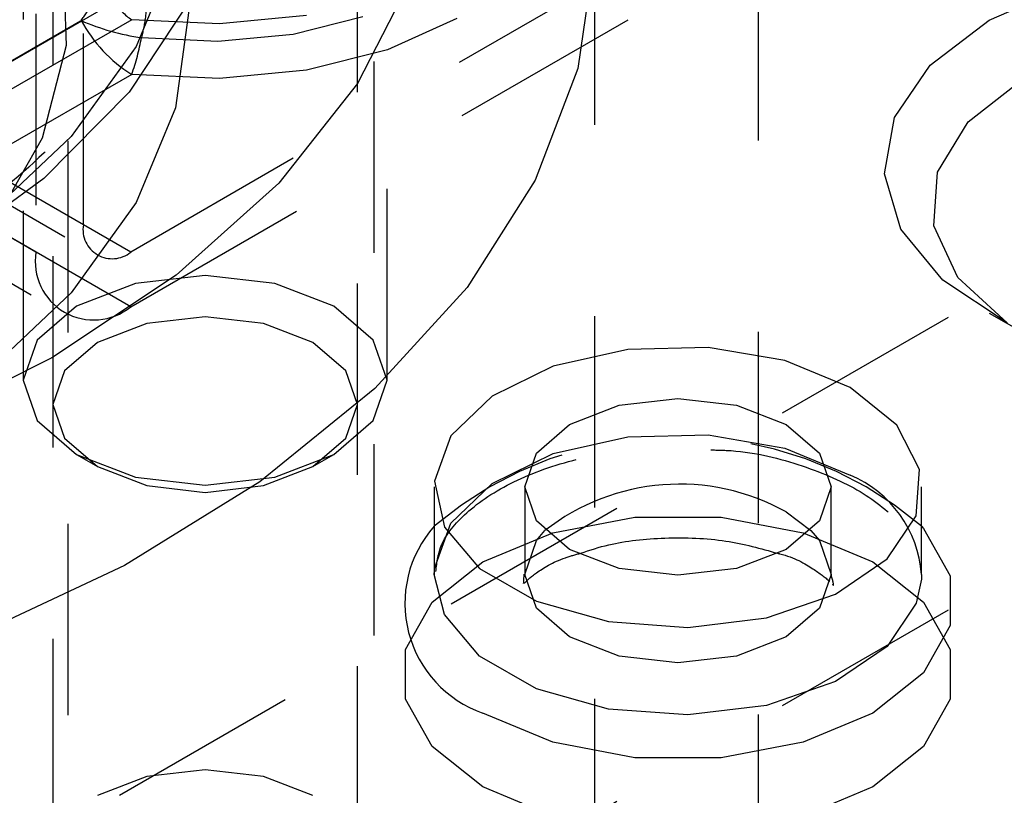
# Model space of a CAD drawing. Header units: inches. Extents: x 1907 to 2452, y -210 to -54.
# Tile 210 of 256: x 1994.907 to 1995.421, y -197.103 to -196.698. Entities that reach past the tile are written whole.
import ezdxf

# ---------------------------------------------------------------- set-up
doc = ezdxf.new("R2010")
doc.units = ezdxf.units.IN
doc.header["$LTSCALE"] = 0.5
doc.header["$MEASUREMENT"] = 0
doc.linetypes.add('HIDDEN', pattern=[0.22499999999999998, 0.15, -0.075])
doc.layers.add('SID-M-H', color=4, linetype='HIDDEN')
doc.layers.add('SID-M-S', color=105, linetype='Continuous')

msp = doc.modelspace()

# ---------------------------------------------------------------- linework, layer by layer
at = {"layer": 'SID-M-H'}
for p, q in [((1995.091632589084, -195.5196225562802), (1995.091632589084, -197.5609745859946)), ((1995.292632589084, -197.5609745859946), (1995.292632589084, -195.5196225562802)), ((1994.785546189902, -197.2031491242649), (1996.022983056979, -196.48879202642)), ((1994.931992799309, -200.0611912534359), (1994.931992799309, -196.4953575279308)), ((1995.395984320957, -196.5702652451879), (1994.964649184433, -196.8192697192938)), ((1995.358185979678, -196.5908679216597), (1995.358185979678, -196.7745896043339)), ((1994.908540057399, -196.5976444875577), (1994.908540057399, -196.8862628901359)), ((1994.964649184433, -196.8478486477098), (1995.395984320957, -196.5988441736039)), ((1995.098540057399, -196.8862628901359), (1995.098540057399, -196.5976444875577)), ((1994.924040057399, -196.621295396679), (1994.924040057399, -197.135716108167)), ((1995.083040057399, -197.135716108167), (1995.083040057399, -196.621295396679)), ((1994.785546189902, -197.3562505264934), (1996.022983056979, -196.6418934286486)), ((1995.206992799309, -197.5527778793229), (1995.206992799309, -196.6562160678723)), ((1994.929179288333, -196.6623827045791), (1994.930979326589, -196.7113290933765)), ((1994.988061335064, -196.6621495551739), (1994.967437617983, -196.7117408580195)), ((1995.206884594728, -196.6636920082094), (1995.198244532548, -196.7232492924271)), ((1995.111109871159, -196.6761771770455), (1995.083172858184, -196.7311030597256)), ((1994.939900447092, -196.8049779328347), (1994.939900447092, -196.6804554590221)), ((1995.413103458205, -196.6980513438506), (1995.453790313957, -196.6802398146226)), ((1994.869434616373, -196.7385859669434), (1994.956368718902, -196.6883999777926)), ((1994.995885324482, -196.6870925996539), (1994.963839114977, -196.7356568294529)), ((1994.91515170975, -196.694742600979), (1994.91515170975, -196.8192650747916)), ((1994.994992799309, -196.6929604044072), (1994.988061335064, -196.7438036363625)), ((1994.851760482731, -196.7483881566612), (1994.938694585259, -196.6982021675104)), ((1994.965205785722, -196.6977883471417), (1994.878271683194, -196.7479743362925)), ((1995.011101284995, -196.7000047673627), (1994.965205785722, -196.6977883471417)), ((1995.056533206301, -196.6956433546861), (1995.011101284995, -196.7000047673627)), ((1995.049438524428, -196.7053133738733), (1995.085974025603, -196.6960702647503)), ((1995.135063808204, -196.6972224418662), (1995.09871612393, -196.7135504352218)), ((1995.382249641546, -196.7215393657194), (1995.413103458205, -196.6980513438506)), ((1994.970337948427, -196.7071711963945), (1995.010088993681, -196.7090908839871)), ((1995.010088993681, -196.7090908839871), (1995.049438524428, -196.7053133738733)), ((1994.930979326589, -196.7113290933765), (1994.918424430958, -196.7597470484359)), ((1994.967437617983, -196.7117408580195), (1994.933629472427, -196.7588591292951)), ((1995.09871612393, -196.7135504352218), (1995.056533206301, -196.7242222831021)), ((1995.056533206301, -196.7242222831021), (1995.011101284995, -196.7285836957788)), ((1995.198244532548, -196.7232492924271), (1995.175930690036, -196.7816103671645)), ((1995.363517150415, -196.7489618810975), (1995.382249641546, -196.7215393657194)), ((1994.965205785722, -196.7263672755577), (1994.878271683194, -196.7765532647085)), ((1995.011101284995, -196.7285836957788), (1994.965205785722, -196.7263672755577)), ((1995.402017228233, -196.7511690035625), (1995.430781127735, -196.7286699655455)), ((1994.963839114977, -196.7356568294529), (1994.919326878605, -196.7808279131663)), ((1995.083172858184, -196.7311030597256), (1995.041979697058, -196.7831746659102)), ((1994.939900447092, -196.8049779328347), (1994.835556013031, -196.7447411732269)), ((1994.988061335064, -196.7438036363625), (1994.967437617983, -196.793394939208)), ((1995.358295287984, -196.7782850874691), (1995.363517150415, -196.7489618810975)), ((1995.386018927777, -196.7775628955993), (1995.402017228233, -196.7511690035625)), ((1994.91515170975, -196.8192650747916), (1994.81080727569, -196.7590283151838)), ((1994.8435553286, -196.7611982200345), (1994.947150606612, -196.8210025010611)), ((1994.964649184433, -196.8192697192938), (1994.860304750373, -196.759032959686)), ((1994.933629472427, -196.7588591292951), (1994.887469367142, -196.8023441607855)), ((1994.918424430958, -196.7597470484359), (1994.891875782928, -196.8062436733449)), ((1994.919326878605, -196.7808279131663), (1994.863391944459, -196.821547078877)), ((1995.175930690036, -196.7816103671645), (1995.14034125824, -196.8377337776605)), ((1995.3669713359, -196.8073342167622), (1995.358295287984, -196.7782850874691)), ((1995.38420774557, -196.8055064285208), (1995.386018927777, -196.7775628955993)), ((1995.041979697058, -196.7831746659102), (1994.988368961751, -196.8313319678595)), ((1994.826056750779, -196.7915099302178), (1994.929652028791, -196.8513142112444)), ((1994.964649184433, -196.8478486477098), (1994.860304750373, -196.787611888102)), ((1994.967437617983, -196.793394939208), (1994.933629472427, -196.8405132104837)), ((1995.38890183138, -196.8339548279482), (1995.3669713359, -196.8073342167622)), ((1995.396744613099, -196.8325166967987), (1995.38420774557, -196.8055064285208)), ((1994.988368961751, -196.8313319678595), (1994.923432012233, -196.8745946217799)), ((1995.003540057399, -196.8314205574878), (1994.967185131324, -196.8355951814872)), ((1995.039894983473, -196.8355951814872), (1995.003540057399, -196.8314205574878)), ((1995.422515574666, -196.8561937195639), (1995.396744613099, -196.8325166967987)), ((1994.967185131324, -196.8355951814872), (1994.936364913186, -196.8474835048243)), ((1995.070715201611, -196.8474835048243), (1995.039894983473, -196.8355951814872)), ((1995.14034125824, -196.8377337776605), (1995.092111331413, -196.890618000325)), ((1995.422460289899, -196.8561725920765), (1995.38890183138, -196.8339548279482)), ((1994.933629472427, -196.8405132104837), (1994.887469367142, -196.883998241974)), ((1994.936364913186, -196.8474835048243), (1994.91577150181, -196.8652756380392)), ((1995.091308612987, -196.8652756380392), (1995.070715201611, -196.8474835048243)), ((1995.003540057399, -196.8530248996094), (1994.973116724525, -196.8565184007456)), ((1995.033963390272, -196.8565184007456), (1995.003540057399, -196.8530248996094)), ((1995.413081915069, -196.8511154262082), (1995.430762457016, -196.8613255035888)), ((1994.973116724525, -196.8565184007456), (1994.947325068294, -196.8664670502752)), ((1995.059755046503, -196.8664670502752), (1995.033963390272, -196.8565184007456)), ((1994.91577150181, -196.8652756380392), (1994.908540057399, -196.8862628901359)), ((1994.947325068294, -196.8664670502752), (1994.930091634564, -196.8813562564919)), ((1995.076988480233, -196.8813562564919), (1995.059755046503, -196.8664670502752)), ((1995.098540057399, -196.8862628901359), (1995.091308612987, -196.8652756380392)), ((1994.923432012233, -196.8745946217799), (1994.848490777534, -196.9120819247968)), ((1994.930091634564, -196.8813562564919), (1994.924040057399, -196.8989192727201)), ((1995.083040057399, -196.8989192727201), (1995.076988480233, -196.8813562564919)), ((1994.908540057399, -196.8862628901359), (1994.91577150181, -196.9072501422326)), ((1995.091308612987, -196.9072501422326), (1995.098540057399, -196.8862628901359)), ((1995.092111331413, -196.890618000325), (1995.032101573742, -196.9393193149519)), ((1994.924040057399, -196.8989192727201), (1994.930091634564, -196.9164822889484)), ((1995.076988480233, -196.9164822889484), (1995.083040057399, -196.8989192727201)), ((1994.91577150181, -196.9072501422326), (1994.936364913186, -196.9250422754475)), ((1995.070715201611, -196.9250422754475), (1995.091308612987, -196.9072501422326)), ((1995.185320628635, -196.9246001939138), (1995.224342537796, -196.915810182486)), ((1995.224342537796, -196.915810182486), (1995.266194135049, -196.9148109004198)), ((1995.266194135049, -196.9148109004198), (1995.306340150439, -196.9217106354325)), ((1994.930091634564, -196.9164822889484), (1994.947325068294, -196.9313714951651)), ((1995.059755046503, -196.9313714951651), (1995.076988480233, -196.9164822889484)), ((1994.936353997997, -196.9250359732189), (1994.947315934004, -196.9313662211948)), ((1994.936364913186, -196.9250422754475), (1994.967185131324, -196.9369305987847)), ((1995.039894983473, -196.9369305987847), (1995.070715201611, -196.9250422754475)), ((1995.059764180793, -196.9313662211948), (1995.0707261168, -196.9250359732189)), ((1995.153357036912, -196.9402284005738), (1995.185320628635, -196.9246001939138)), ((1995.306340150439, -196.9217106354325), (1995.340430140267, -196.9357616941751)), ((1994.947325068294, -196.9313714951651), (1994.973116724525, -196.9413201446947)), ((1995.033963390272, -196.9413201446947), (1995.059755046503, -196.9313714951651)), ((1995.032101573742, -196.9393193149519), (1994.961382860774, -196.9829686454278)), ((1994.967185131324, -196.9369305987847), (1995.003540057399, -196.941105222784)), ((1994.973116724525, -196.9413201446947), (1995.003540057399, -196.9448136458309)), ((1995.003540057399, -196.941105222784), (1995.039894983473, -196.9369305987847)), ((1995.003540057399, -196.9448136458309), (1995.033963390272, -196.9413201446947)), ((1995.131915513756, -196.9610012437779), (1995.153357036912, -196.9402284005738)), ((1995.170454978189, -196.9419769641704), (1995.170454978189, -196.987703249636)), ((1995.330454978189, -196.987703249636), (1995.330454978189, -196.9419769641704)), ((1995.123319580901, -196.9846676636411), (1995.131915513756, -196.9610012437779)), ((1995.185080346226, -196.9658929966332), (1995.227928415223, -196.9578558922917)), ((1995.227928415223, -196.9578558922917), (1995.272981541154, -196.9578558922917)), ((1995.272981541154, -196.9578558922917), (1995.315829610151, -196.9658929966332)), ((1995.148631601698, -196.9811804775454), (1995.185080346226, -196.9658929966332)), ((1995.176544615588, -196.9700297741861), (1995.180946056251, -196.9648401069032)), ((1995.315829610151, -196.9658929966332), (1995.35227835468, -196.9811804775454)), ((1995.319963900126, -196.9648401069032), (1995.324365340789, -196.9700297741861)), ((1995.170454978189, -196.987703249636), (1995.176544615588, -196.9700297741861)), ((1995.324365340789, -196.9700297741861), (1995.330454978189, -196.987703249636)), ((1995.122150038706, -197.0022218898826), (1995.148631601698, -196.9811804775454)), ((1995.35227835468, -196.9811804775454), (1995.378759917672, -197.0022218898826)), ((1994.961382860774, -196.9829686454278), (1994.881217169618, -197.0207870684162)), ((1995.1232108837, -196.987703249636), (1995.123252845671, -196.9858169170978)), ((1995.123252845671, -196.9858169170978), (1995.123319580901, -196.9846676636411)), ((1995.176544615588, -197.0053767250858), (1995.170454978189, -196.987703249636)), ((1995.330454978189, -196.987703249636), (1995.324365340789, -197.0053767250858)), ((1995.108227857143, -197.026957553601), (1995.122150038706, -197.0022218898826)), ((1995.378759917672, -197.0022218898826), (1995.392682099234, -197.026957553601)), ((1995.193886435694, -197.0203595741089), (1995.176544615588, -197.0053767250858)), ((1995.324365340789, -197.0053767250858), (1995.307023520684, -197.0203595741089)), ((1995.2198403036, -197.0303707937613), (1995.193886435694, -197.0203595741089)), ((1995.307023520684, -197.0203595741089), (1995.281069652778, -197.0303707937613)), ((1995.108227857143, -197.0529661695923), (1995.108227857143, -197.026957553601)), ((1995.392682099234, -197.026957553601), (1995.392682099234, -197.0529661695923)), ((1995.250454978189, -197.0338862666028), (1995.2198403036, -197.0303707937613)), ((1995.281069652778, -197.0303707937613), (1995.250454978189, -197.0338862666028)), ((1995.122150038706, -197.0777018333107), (1995.108227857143, -197.0529661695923)), ((1995.392682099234, -197.0529661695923), (1995.378759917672, -197.0777018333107)), ((1995.148631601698, -197.0987432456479), (1995.122150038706, -197.0777018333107)), ((1995.378759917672, -197.0777018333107), (1995.35227835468, -197.0987432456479)), ((1995.003540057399, -197.0898217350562), (1994.973116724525, -197.0933152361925)), ((1995.033963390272, -197.0933152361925), (1995.003540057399, -197.0898217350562)), ((1994.973116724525, -197.0933152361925), (1994.947325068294, -197.1032638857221)), ((1995.059755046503, -197.1032638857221), (1995.033963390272, -197.0933152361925)), ((1995.185080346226, -197.1140307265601), (1995.148631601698, -197.0987432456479)), ((1995.35227835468, -197.0987432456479), (1995.315829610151, -197.1140307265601))]:
    msp.add_line(p, q, dxfattribs=at)
for centre, radius, start, end in [((1994.978620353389, -196.6763082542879), 0.0253247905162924, 208.5200253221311, 238.0147430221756), ((1994.986347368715, -196.5903843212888), 0.1178790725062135, 246.1557736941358, 262.1944098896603), ((1995.005449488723, -196.6619269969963), 0.07597437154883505, 208.5200253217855, 238.0147430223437), ((1994.831924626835, -196.6804498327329), 0.140969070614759, 340.9903696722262, 349.0731961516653), ((1994.954988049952, -196.8074253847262), 0.01528482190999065, 170.7859630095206, 309.20328523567), ((1994.94532691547, -196.8241599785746), 0.03056964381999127, 170.7859630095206, 309.2032852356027), ((1995.250454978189, -197.1119916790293), 0.1963385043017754, 49.60260474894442, 130.3973952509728), ((1995.31666977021, -196.9921514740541), 0.06119119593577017, 4.168728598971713, 67.15141235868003)]:
    msp.add_arc(centre, radius, start, end, dxfattribs=at)
for points, knots in [([(1994.153792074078, -196.7363278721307), (1994.174000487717, -196.7433947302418), (1994.217540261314, -196.7586205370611), (1994.291049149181, -196.7738100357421), (1994.370643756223, -196.783181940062), (1994.451806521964, -196.7850389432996), (1994.532459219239, -196.7795625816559), (1994.610811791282, -196.7668018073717), (1994.685059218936, -196.7470107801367), (1994.753511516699, -196.7205381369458), (1994.814581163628, -196.6878332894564), (1994.86676237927, -196.6494463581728), (1994.908597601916, -196.6060967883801), (1994.938735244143, -196.5588015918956), (1994.95614380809, -196.5089984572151), (1994.96043963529, -196.4584677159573), (1994.951992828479, -196.408930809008), (1994.931528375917, -196.3615229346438), (1994.899632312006, -196.3169134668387), (1994.857324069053, -196.2764022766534), (1994.820860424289, -196.2509346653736), (1994.800074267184, -196.2387896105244), (1994.797759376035, -196.2374370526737)], [0, 0, 0, 0, 0.04621229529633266, 0.09956609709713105, 0.1528469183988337, 0.2060898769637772, 0.2593384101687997, 0.3126277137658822, 0.3660020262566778, 0.4195083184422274, 0.4731826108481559, 0.52702213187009, 0.5808744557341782, 0.634333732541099, 0.686854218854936, 0.7381688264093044, 0.7887279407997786, 0.8392545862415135, 0.8905082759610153, 0.9427986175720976, 0.9936296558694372, 1, 1, 1, 1]), ([(1994.992287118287, -196.5889198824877), (1994.993596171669, -196.5995353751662), (1994.996795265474, -196.6254777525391), (1994.987808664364, -196.66669010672), (1994.967050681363, -196.7117794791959), (1994.934046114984, -196.7549477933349), (1994.889825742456, -196.7946805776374), (1994.845297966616, -196.8256931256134), (1994.812644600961, -196.8412156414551), (1994.801269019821, -196.846623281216)], [0, 0, 0, 0, 0.1138102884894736, 0.2781321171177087, 0.4415854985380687, 0.6017359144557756, 0.7594908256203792, 0.916212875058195, 0.9999999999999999, 0.9999999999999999, 0.9999999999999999, 0.9999999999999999]), ([(1994.954370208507, -196.653639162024), (1994.957290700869, -196.6547692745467), (1994.963137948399, -196.6570319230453), (1994.969698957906, -196.6643878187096), (1994.973997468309, -196.6772941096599), (1994.973358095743, -196.6922747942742), (1994.971104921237, -196.7033882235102), (1994.970337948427, -196.7071711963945)], [0, 0, 0, 0, 0.1411995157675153, 0.2827018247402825, 0.4732331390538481, 0.8206903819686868, 1, 1, 1, 1]), ([(1994.938694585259, -196.6982021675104), (1994.940594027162, -196.6955690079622), (1994.945873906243, -196.6882496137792), (1994.951662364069, -196.6787919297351), (1994.953933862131, -196.6708054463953), (1994.953014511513, -196.6674775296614), (1994.952127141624, -196.6663915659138), (1994.951003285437, -196.6655710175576), (1994.949460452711, -196.6648416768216), (1994.947762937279, -196.6646643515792), (1994.946769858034, -196.6645606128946)], [0, 0, 0, 0, 0.2261690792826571, 0.6286822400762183, 0.802854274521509, 0.8489558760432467, 0.8955318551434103, 0.900899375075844, 0.9420242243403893, 1, 1, 1, 1]), ([(1995.124045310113, -196.9862101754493), (1995.124574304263, -196.9813010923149), (1995.125669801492, -196.9711348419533), (1995.140131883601, -196.9538145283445), (1995.165128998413, -196.9376054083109), (1995.199331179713, -196.9260883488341), (1995.235011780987, -196.920494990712), (1995.257936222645, -196.9220057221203), (1995.267649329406, -196.9226458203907)], [0, 0, 0, 0, 0.1582689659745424, 0.3277601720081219, 0.5090972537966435, 0.6881811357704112, 0.8678820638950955, 1, 1, 1, 1]), ([(1995.267649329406, -196.9226458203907), (1995.271219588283, -196.9227127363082), (1995.288081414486, -196.9230287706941), (1995.316187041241, -196.9303386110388), (1995.347151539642, -196.9436596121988), (1995.367926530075, -196.9611093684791), (1995.377524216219, -196.9767592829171), (1995.376856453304, -196.9858103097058), (1995.376586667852, -196.9894670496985)], [0, 0, 0, 0, 0.05516139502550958, 0.2605194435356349, 0.4638746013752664, 0.6644297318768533, 0.8644249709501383, 1, 1, 1, 1]), ([(1995.16999499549, -196.9924730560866), (1995.171719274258, -196.9908051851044), (1995.175224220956, -196.9874148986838), (1995.186825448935, -196.980178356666), (1995.196996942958, -196.977357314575), (1995.199768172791, -196.9765887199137)], [0, 0, 0, 0, 0.413321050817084, 0.8401589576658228, 1, 1, 1, 1]), ([(1995.302453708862, -196.9766336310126), (1995.302855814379, -196.9767264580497), (1995.311110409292, -196.9786320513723), (1995.322054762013, -196.9851168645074), (1995.327233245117, -196.9892351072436), (1995.329747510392, -196.9912346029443)], [0, 0, 0, 0, 0.02566885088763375, 0.5269412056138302, 1, 1, 1, 1]), ([(1995.169988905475, -196.9876264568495), (1995.169883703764, -196.9895686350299), (1995.169702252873, -196.9929184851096), (1995.169836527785, -196.992510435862), (1995.169892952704, -196.9923389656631)], [0, 0, 0, 0, 0.5797806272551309, 0.9999999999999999, 0.9999999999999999, 0.9999999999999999, 0.9999999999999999]), ([(1995.331175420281, -196.9928295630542), (1995.331315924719, -196.9930055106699), (1995.332257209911, -196.994184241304), (1995.331286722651, -196.9906685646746), (1995.330461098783, -196.9876776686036)], [0, 0, 0, 0, 0.1492687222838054, 1, 1, 1, 1])]:
    msp.add_open_spline(points, degree=3, knots=knots, dxfattribs=at)
at = {"layer": 'SID-M-S'}
for p, q in [((1995.266194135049, -196.8690846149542), (1995.224342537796, -196.8700838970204)), ((1995.306340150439, -196.8759843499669), (1995.266194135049, -196.8690846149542)), ((1995.224342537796, -196.8700838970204), (1995.185320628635, -196.8788739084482)), ((1995.185320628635, -196.8788739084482), (1995.153357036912, -196.8945021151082)), ((1995.340430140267, -196.8900354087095), (1995.306340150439, -196.8759843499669)), ((1995.364769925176, -196.9097151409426), (1995.340430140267, -196.8900354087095)), ((1995.153357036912, -196.8945021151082), (1995.131915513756, -196.9152749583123)), ((1995.193886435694, -196.9093206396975), (1995.2198403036, -196.8993094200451)), ((1995.2198403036, -196.8993094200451), (1995.250454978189, -196.8957939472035)), ((1995.250454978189, -196.8957939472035), (1995.281069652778, -196.8993094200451)), ((1995.281069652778, -196.8993094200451), (1995.307023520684, -196.9093206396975)), ((1995.176544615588, -196.9243034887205), (1995.193886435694, -196.9093206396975)), ((1995.307023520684, -196.9093206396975), (1995.32436534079, -196.9243034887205)), ((1995.376721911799, -196.9328909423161), (1995.364769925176, -196.9097151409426)), ((1995.131915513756, -196.9152749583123), (1995.123319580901, -196.9389413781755)), ((1995.170454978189, -196.9419769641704), (1995.176544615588, -196.9243034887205)), ((1995.32436534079, -196.9243034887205), (1995.330454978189, -196.9419769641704)), ((1995.374990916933, -196.9570513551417), (1995.376721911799, -196.9328909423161)), ((1995.123319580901, -196.9389413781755), (1995.128500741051, -196.9629367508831)), ((1995.1232108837, -196.9419769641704), (1995.1232108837, -196.987703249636)), ((1995.176544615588, -196.9596504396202), (1995.170454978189, -196.9419769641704)), ((1995.330454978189, -196.9419769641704), (1995.324365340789, -196.9596504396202)), ((1995.377699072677, -196.987703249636), (1995.377699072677, -196.9419769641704)), ((1995.307023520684, -196.9550469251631), (1995.319963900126, -196.9648401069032)), ((1995.359764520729, -196.9795782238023), (1995.374990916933, -196.9570513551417)), ((1995.193886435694, -196.9746332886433), (1995.176544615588, -196.9596504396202)), ((1995.324365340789, -196.9596504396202), (1995.307023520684, -196.9746332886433)), ((1995.128500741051, -196.9629367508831), (1995.146897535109, -196.9846608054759)), ((1995.377699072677, -196.9624666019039), (1995.378759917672, -196.9636451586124)), ((1995.378759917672, -196.9636451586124), (1995.392682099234, -196.9883808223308)), ((1995.2198403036, -196.9846445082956), (1995.193886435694, -196.9746332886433)), ((1995.307023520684, -196.9746332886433), (1995.281069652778, -196.9846445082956)), ((1995.332692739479, -196.9980304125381), (1995.359764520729, -196.9795782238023)), ((1995.128500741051, -197.0086630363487), (1995.1232108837, -196.987703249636)), ((1995.146897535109, -196.9846608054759), (1995.176516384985, -197.0017594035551)), ((1995.250454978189, -196.9881599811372), (1995.2198403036, -196.9846445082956)), ((1995.281069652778, -196.9846445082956), (1995.250454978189, -196.9881599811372)), ((1995.377699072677, -196.987703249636), (1995.377624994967, -196.9902093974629)), ((1995.377624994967, -196.9902093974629), (1995.374990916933, -197.0027776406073)), ((1995.392682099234, -196.9883808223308), (1995.392682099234, -197.0143894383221)), ((1995.296709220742, -197.0104083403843), (1995.332692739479, -196.9980304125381)), ((1995.176516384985, -197.0017594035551), (1995.214147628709, -197.0123796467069)), ((1995.374990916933, -197.0027776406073), (1995.359764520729, -197.0253045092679)), ((1995.146897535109, -197.0303870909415), (1995.128500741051, -197.0086630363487)), ((1995.214147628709, -197.0123796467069), (1995.255713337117, -197.0153706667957)), ((1995.255713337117, -197.0153706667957), (1995.296709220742, -197.0104083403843)), ((1995.392682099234, -197.0143894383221), (1995.378759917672, -197.0391251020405)), ((1995.359764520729, -197.0253045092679), (1995.332692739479, -197.0437566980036)), ((1995.176516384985, -197.0474856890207), (1995.146897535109, -197.0303870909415)), ((1995.378759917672, -197.0391251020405), (1995.35227835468, -197.0601665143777)), ((1995.332692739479, -197.0437566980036), (1995.296709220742, -197.0561346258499)), ((1995.214147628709, -197.0581059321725), (1995.176516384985, -197.0474856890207)), ((1995.255713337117, -197.0610969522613), (1995.214147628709, -197.0581059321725)), ((1995.296709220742, -197.0561346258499), (1995.255713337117, -197.0610969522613)), ((1995.185080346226, -197.0754539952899), (1995.148631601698, -197.0601665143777)), ((1995.35227835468, -197.0601665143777), (1995.315829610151, -197.0754539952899)), ((1995.227928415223, -197.0834910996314), (1995.185080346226, -197.0754539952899)), ((1995.315829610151, -197.0754539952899), (1995.272981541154, -197.0834910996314)), ((1995.272981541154, -197.0834910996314), (1995.227928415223, -197.0834910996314))]:
    msp.add_line(p, q, dxfattribs=at)
for centre, radius, start, end in [((1995.251337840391, -197.0546067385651), 0.114074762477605, 60.78089228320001, 128.1022742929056), ((1995.168563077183, -197.0028234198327), 0.06070827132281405, 138.3355945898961, 250.8334259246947)]:
    msp.add_arc(centre, radius, start, end, dxfattribs=at)
msp.add_open_spline([(1995.199768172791, -196.9765887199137), (1995.204489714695, -196.9750128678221), (1995.217210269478, -196.9707672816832), (1995.244167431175, -196.9679090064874), (1995.275919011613, -196.9691895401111), (1995.293736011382, -196.9741879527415), (1995.302453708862, -196.9766336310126)], degree=3, knots=[0, 0, 0, 0, 0.1613505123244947, 0.4347029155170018, 0.7234052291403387, 1, 1, 1, 1], dxfattribs=at)

doc.saveas('drawing.dxf')
